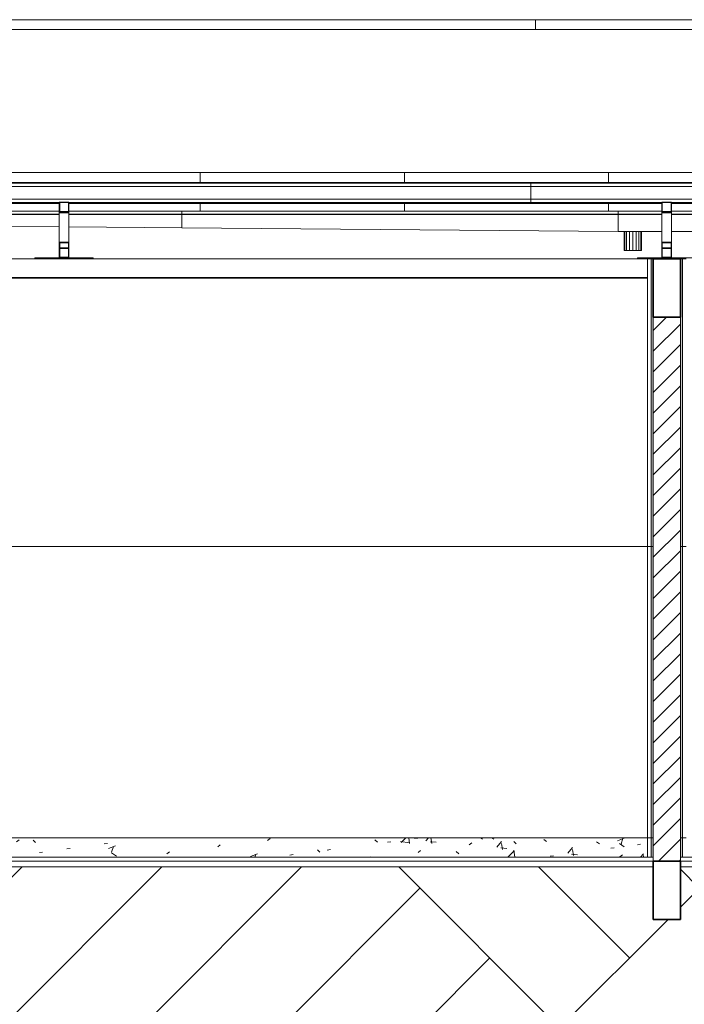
# Model space of a CAD drawing. Header units: millimetres. Extents: x -109 to 627, y -178 to 173.
# Tile 162 of 178: x 264.15 to 267.57, y 62.4 to 67.47. Entities that reach past the tile are written whole.
import ezdxf

# ---------------------------------------------------------------- set-up
doc = ezdxf.new("R2010")
doc.units = ezdxf.units.MM
for name, color, linetype, lineweight in [('ARQ - ESTRUTURA - CORTE_VIGA', 6, 'Continuous', 35), ('ARQ - ESTRUTURA_VIGA', 3, 'Continuous', 15), ('ARQ - FORRO', 7, 'Continuous', 9), ('ARQ - PAREDE VISTA', 4, 'Continuous', 9), ('ARQ - PAREDES_HACHURA', 9, 'Continuous', 35), ('ARQ - PAREDES_HACHURA_SUPERFICIE', 8, 'Continuous', 9), ('ARQ - PILAR', 4, 'Continuous', 15), ('ARQ - PISO', 9, 'Continuous', 5)]:
    doc.layers.add(name, color=color, linetype=linetype, lineweight=lineweight)

# ---------------------------------------------------------------- blocks, each defined once
blk = doc.blocks.new('out_ifc-3-Corte 5')
at = {"layer": 'ARQ - ESTRUTURA_VIGA'}
for p, q in [((5.5274, 4.3748), (8.5274, 4.3748)), ((8.5274, 4.3248), (8.5274, 4.3748)), ((8.5274, 4.3748), (11.5274, 4.3748)), ((8.5274, 4.3748), (8.5274, 4.3248)), ((5.5274, 4.3248), (8.5274, 4.3248)), ((8.5274, 4.3248), (11.5274, 4.3248)), ((6.8024, 3.5876), (5.7524, 3.5876)), ((6.8024, 3.5364), (6.8024, 3.5876)), ((7.8524, 3.5876), (6.8024, 3.5876)), ((6.8024, 3.5876), (6.8024, 3.5364)), ((7.8524, 3.5364), (7.8524, 3.5876)), ((8.9024, 3.5876), (7.8524, 3.5876)), ((7.8524, 3.5876), (7.8524, 3.5364)), ((8.9024, 3.5364), (8.9024, 3.5876)), ((9.9524, 3.5876), (8.9024, 3.5876)), ((8.9024, 3.5876), (8.9024, 3.5364)), ((2.5024, 3.5331), (8.5024, 3.5331)), ((2.5024, 3.5161), (8.5024, 3.5161)), ((2.5024, 3.5159), (8.5024, 3.5159)), ((5.7524, 3.5364), (6.8024, 3.5364)), ((6.8024, 3.5364), (6.8024, 3.5331)), ((6.8024, 3.5364), (7.8524, 3.5364)), ((6.8024, 3.5364), (6.8024, 3.5331)), ((7.8524, 3.5364), (7.8524, 3.5331)), ((7.8524, 3.5364), (8.9024, 3.5364)), ((7.8524, 3.5364), (7.8524, 3.5331)), ((8.5024, 3.5161), (8.5024, 3.5331)), ((8.5024, 3.5331), (14.5024, 3.5331)), ((8.5024, 3.5331), (8.5024, 3.5161)), ((8.5024, 3.5159), (8.5024, 3.5161)), ((8.5024, 3.5161), (14.5024, 3.5161)), ((8.5024, 3.5161), (8.5024, 3.5159)), ((8.5024, 3.4505), (8.5024, 3.5159)), ((8.5024, 3.5159), (14.5024, 3.5159)), ((8.5024, 3.5159), (8.5024, 3.4505)), ((8.9024, 3.5364), (8.9024, 3.5331)), ((8.9024, 3.5364), (9.9524, 3.5364)), ((8.9024, 3.5364), (8.9024, 3.5331)), ((2.5024, 3.4505), (8.5024, 3.4505)), ((8.5024, 3.4335), (8.5024, 3.4505)), ((8.5024, 3.4505), (14.5024, 3.4505)), ((8.5024, 3.4505), (8.5024, 3.4335)), ((6.0774, 3.4335), (3.0274, 3.4335)), ((3.0274, 3.4286), (6.0774, 3.4286)), ((6.0774, 3.4359), (6.0774, 3.3856)), ((6.1274, 3.4359), (6.0774, 3.4359)), ((6.0794, 3.3876), (6.0794, 3.4338)), ((6.0794, 3.4338), (6.1254, 3.4338)), ((6.1254, 3.4338), (6.1254, 3.3876)), ((6.1274, 3.3856), (6.1274, 3.4359)), ((8.5024, 3.4335), (6.1274, 3.4335)), ((6.1274, 3.4286), (8.5024, 3.4286)), ((6.8024, 3.4286), (6.8024, 3.3898)), ((6.8024, 3.4286), (6.8024, 3.3898)), ((7.8524, 3.4286), (7.8524, 3.3898)), ((7.8524, 3.4286), (7.8524, 3.3898)), ((8.5024, 3.4286), (8.5024, 3.4335)), ((9.1774, 3.4335), (8.5024, 3.4335)), ((8.5024, 3.4335), (8.5024, 3.4286)), ((8.5024, 3.4286), (9.1774, 3.4286)), ((8.9024, 3.4286), (8.9024, 3.3898)), ((8.9024, 3.4286), (8.9024, 3.3898)), ((9.1774, 3.4359), (9.1774, 3.3856)), ((9.2274, 3.4359), (9.1774, 3.4359)), ((9.1794, 3.3876), (9.1794, 3.4338)), ((9.1794, 3.4338), (9.2254, 3.4338)), ((9.2254, 3.4338), (9.2254, 3.3876)), ((9.2274, 3.3856), (9.2274, 3.4359)), ((13.4774, 3.4335), (9.2274, 3.4335)), ((9.2274, 3.4286), (13.4774, 3.4286)), ((6.0774, 3.3898), (3.7074, 3.3898)), ((6.0774, 3.3729), (3.7074, 3.3729)), ((6.0774, 3.3727), (3.7074, 3.3727)), ((6.0774, 3.3856), (6.1274, 3.3856)), ((6.0774, 3.3813), (6.0774, 3.3856)), ((6.0774, 3.3813), (6.1274, 3.3813)), ((6.0774, 3.3813), (6.0774, 3.2298)), ((6.1254, 3.3876), (6.0794, 3.3876)), ((6.7074, 3.3898), (6.1274, 3.3898)), ((6.1274, 3.3856), (6.1274, 3.3813)), ((6.1274, 3.2298), (6.1274, 3.3813)), ((6.7074, 3.3729), (6.1274, 3.3729)), ((6.7074, 3.3727), (6.1274, 3.3727)), ((6.7074, 3.3729), (6.7074, 3.3898)), ((6.7074, 3.3898), (6.7074, 3.3729)), ((8.9524, 3.3898), (6.7074, 3.3898)), ((6.7074, 3.3727), (6.7074, 3.3729)), ((6.7074, 3.3729), (6.7074, 3.3727)), ((8.9524, 3.3729), (6.7074, 3.3729)), ((6.7074, 3.3039), (6.7074, 3.3727)), ((8.9524, 3.3727), (6.7074, 3.3727)), ((6.7074, 3.3039), (6.7074, 3.3727)), ((8.9524, 3.3729), (8.9524, 3.3898)), ((8.9524, 3.3727), (8.9524, 3.3729)), ((8.9524, 3.2848), (8.9524, 3.3727)), ((9.1774, 3.3856), (9.2274, 3.3856)), ((9.1774, 3.3813), (9.1774, 3.3856)), ((9.1774, 3.3813), (9.2274, 3.3813)), ((9.1774, 3.3813), (9.1774, 3.2298)), ((9.2254, 3.3876), (9.1794, 3.3876)), ((9.2274, 3.3856), (9.2274, 3.3813)), ((9.2274, 3.2298), (9.2274, 3.3813)), ((3.7074, 3.3294), (6.0774, 3.3093)), ((6.077, 3.3056), (6.077, 3.3088)), ((6.1274, 3.3088), (6.7074, 3.3039)), ((6.7074, 3.3039), (8.9524, 3.2848)), ((8.9829, 3.2848), (8.9829, 3.1868)), ((8.9863, 3.2848), (8.9863, 3.1868)), ((8.9959, 3.2848), (8.9959, 3.1868)), ((9.0103, 3.2848), (9.0103, 3.1868)), ((9.0274, 3.2848), (9.0274, 3.1868)), ((9.0444, 3.2848), (9.0444, 3.1868)), ((9.0588, 3.2848), (9.0588, 3.1868)), ((9.0684, 3.2848), (9.0684, 3.1868)), ((9.0718, 3.2848), (9.0718, 3.1868)), ((6.1274, 3.2298), (6.0774, 3.2298)), ((6.0774, 3.2298), (6.0774, 3.1998)), ((6.0774, 3.1998), (6.0794, 3.1998)), ((6.1274, 3.1998), (6.0774, 3.1998)), ((6.0774, 3.1998), (6.0774, 3.1498)), ((6.0794, 3.1998), (6.0794, 3.2269)), ((6.0794, 3.2269), (6.1254, 3.2269)), ((6.0794, 3.1518), (6.0794, 3.1978)), ((6.0794, 3.1978), (6.1254, 3.1978)), ((6.1254, 3.2269), (6.1254, 3.1998)), ((6.1254, 3.1998), (6.1274, 3.1998)), ((6.1254, 3.1978), (6.1254, 3.1518)), ((6.1274, 3.1998), (6.1274, 3.2298)), ((6.1274, 3.1498), (6.1274, 3.1998)), ((9.2274, 3.2298), (9.1774, 3.2298)), ((9.1774, 3.2298), (9.1774, 3.1998)), ((9.1774, 3.1998), (9.1794, 3.1998)), ((9.2274, 3.1998), (9.1774, 3.1998)), ((9.1774, 3.1998), (9.1774, 3.1498)), ((9.1794, 3.1998), (9.1794, 3.2269)), ((9.1794, 3.2269), (9.2254, 3.2269)), ((9.1794, 3.1518), (9.1794, 3.1978)), ((9.1794, 3.1978), (9.2254, 3.1978)), ((9.2254, 3.2269), (9.2254, 3.1998)), ((9.2254, 3.1998), (9.2274, 3.1998)), ((9.2254, 3.1978), (9.2254, 3.1518)), ((9.2274, 3.1998), (9.2274, 3.2298)), ((9.2274, 3.1498), (9.2274, 3.1998)), ((6.0774, 3.1498), (5.9524, 3.1498)), ((5.9524, 3.1498), (5.9524, 3.1434)), ((6.0774, 3.1498), (6.1274, 3.1498)), ((6.1254, 3.1518), (6.0794, 3.1518)), ((6.2524, 3.1498), (6.1274, 3.1498)), ((6.2524, 3.1498), (6.2524, 3.1434)), ((8.9829, 3.1868), (8.9863, 3.1868)), ((8.9863, 3.1868), (8.9959, 3.1868)), ((8.9959, 3.1868), (9.0103, 3.1868)), ((9.0103, 3.1868), (9.0274, 3.1868)), ((9.0274, 3.1868), (9.0444, 3.1868)), ((9.0444, 3.1868), (9.0588, 3.1868)), ((9.1774, 3.1498), (9.0524, 3.1498)), ((9.0524, 3.1498), (9.0524, 3.1434)), ((9.0588, 3.1868), (9.0684, 3.1868)), ((9.0684, 3.1868), (9.0718, 3.1868)), ((9.1774, 3.1498), (9.2274, 3.1498)), ((9.2254, 3.1518), (9.1794, 3.1518)), ((9.3524, 3.1498), (9.2274, 3.1498))]:
    blk.add_line(p, q, dxfattribs=at)
at = {"layer": 'ARQ - PILAR'}
for p, q in [((8.9524, 3.3729), (8.9524, 3.3898)), ((9.1774, 3.3898), (8.9524, 3.3898)), ((8.9524, 3.3727), (8.9524, 3.3729)), ((9.1774, 3.3729), (8.9524, 3.3729)), ((8.9524, 3.3727), (8.9524, 3.2848)), ((9.1774, 3.3727), (8.9524, 3.3727)), ((9.4524, 3.3898), (9.2274, 3.3898)), ((9.4524, 3.3729), (9.2274, 3.3729)), ((9.4524, 3.3727), (9.2274, 3.3727)), ((6.077, 3.2597), (6.077, 3.3056)), ((6.077, 3.2593), (6.077, 3.2597)), ((8.9524, 3.2848), (9.1774, 3.2848)), ((9.2274, 3.2848), (9.4524, 3.2848))]:
    blk.add_line(p, q, dxfattribs=at)

msp = doc.modelspace()

# ---------------------------------------------------------------- hatches: boundary and pattern name
h = msp.add_hatch()
h.set_pattern_fill('AR-PARQ1', color=34, scale=0.01, angle=45)
h.set_pattern_definition([(135, (275.5443, -36.8607), (-4.31052, 0), [3.048, -3.048]), (135, (275.9035, -36.5014), (-4.31052, 0), [3.048, -3.048]), (135, (276.2627, -36.1422), (-4.31052, 0), [3.048, -3.048]), (135, (276.622, -35.783), (-4.31052, 0), [3.048, -3.048]), (135, (276.9812, -35.4238), (-4.31052, 0), [3.048, -3.048]), (135, (277.3404, -35.0646), (-4.31052, 0), [3.048, -3.048]), (135, (277.6996, -34.7054), (-4.31052, 0), [3.048, -3.048]), (45, (273.389, -34.7054), (4.31052, 0), [3.048, -3.048]), (45, (273.03, -34.3462), (4.31052, 0), [3.048, -3.048]), (45, (272.6706, -33.987), (4.31052, 0), [3.048, -3.048]), (45, (272.3114, -33.6278), (4.31052, 0), [3.048, -3.048]), (45, (271.9522, -33.2686), (4.31052, 0), [3.048, -3.048]), (45, (271.593, -32.9093), (4.31052, 0), [3.048, -3.048]), (45, (271.2338, -32.55), (4.31052, 0), [3.048, -3.048])])
h.paths.add_polyline_path([(341.86921, 60.3517), (346.76921, 60.3517), (346.76921, 60.7517), (336.88103, 60.7517), (309.36392, 62.92134), (309.09292, 62.9317), (304.37869, 62.9317), (304.37869, 62.8417), (304.12673, 62.8417), (304.12673, 63.0417), (292.8481, 63.0417), (292.8481, 62.8417), (292.6024, 62.8417), (292.6024, 62.9317), (284.74715, 62.9317), (284.74715, 62.8417), (284.60715, 62.8417), (284.60715, 63.1117), (276.14715, 63.1117), (276.14715, 62.8417), (276.00715, 62.8417), (276.00715, 63.1117), (267.54715, 63.1117), (267.54715, 62.8417), (267.40715, 62.8417), (267.40715, 63.1117), (261.34715, 63.1117), (261.34715, 62.8417), (261.20715, 62.8417), (259.6674, 62.8917), (259.6674, 57.2517), (359.7549, 57.2517), (359.7549, 60.7517), (347.96921, 60.7517), (347.96921, 60.3517), (348.76921, 60.3517), (348.76921, 57.7517), (341.86921, 57.7517)])
h.paths.add_polyline_path([(341.42992, 59.10939), (341.42992, 59.39427), (341.24357, 59.39427), (341.24357, 59.10939)], flags=24)
at = {"layer": 'ARQ - PAREDES_HACHURA'}
for points in [[(267.39715, 64.7617), (267.40715, 64.7617), (267.40715, 66.2417), (267.39715, 66.2417), (267.39715, 65.14466)], [(267.54715, 64.7617), (267.55715, 64.7617), (267.55715, 66.2417), (267.54715, 66.2417), (267.54715, 65.14466)], [(267.40715, 63.2617), (267.40715, 64.7617), (267.39715, 64.7617), (267.39715, 63.2617)], [(267.55715, 63.2617), (267.55715, 64.7617), (267.54715, 64.7617), (267.54715, 63.2617)], [(267.40715, 63.1617), (267.40715, 63.2617), (267.39715, 63.2617), (267.39715, 63.1617)], [(267.55715, 63.1617), (267.55715, 63.2617), (267.54715, 63.2617), (267.54715, 63.1617)]]:
    msp.add_hatch(color=256, dxfattribs=at).paths.add_polyline_path(points, flags=0)
h = msp.add_hatch(dxfattribs=at)
h.set_pattern_fill('FP_10', color=256, style=0, pattern_type=2)
h.set_pattern_definition([(45, (272.95579, 63.784256), (-0.053033, 0.053033), [])])
h.paths.add_polyline_path([(267.40715, 63.1417), (267.54715, 63.1417), (267.54715, 65.9417), (267.40715, 65.9417), (267.40715, 65.14466)], flags=0)
at = {"layer": 'ARQ - PAREDES_HACHURA_SUPERFICIE'}
h = msp.add_hatch(dxfattribs=at)
h.set_pattern_fill('FP_9', color=256, style=0, pattern_type=2)
h.set_pattern_definition([(50, (272.9558, 63.78426), (0.364799, -0.031967), [0.038, -0.419]), (355, (272.9558, 63.78426), (-0.070921, 0.382637), [0.03, -0.335]), (100.451, (272.9868, 63.78126), (0.294358, 0.350205), [0.032, -0.356]), (46.184, (272.9558, 63.88626), (0.542072, -0.08357), [0.057, -0.629]), (96.636, (273.0018, 63.87926), (0.474956, 0.495204), [0.049, -0.534]), (351.184, (272.9558, 63.88626), (0.47449, 0.495128), [0.046, -0.503]), (21, (273.0068, 63.86026), (0.303562, -0.204817), [0.038, -0.419]), (326, (273.0068, 63.86026), (0.123477, 0.369045), [0.03, -0.335]), (71.451, (273.0328, 63.84326), (0.427234, 0.163588), [0.032, -0.356]), (37.5, (272.95579, 63.78426), (0.0065432, 0.1688822), [0.017, -0.314, 0.017, -0.324, -0.337]), (37.5, (272.95579, 63.78426), (0.0065432, 0.1688822), [-0.672, 0.017, -0.32]), (7.5, (272.95579, 63.78426), (0.1340145, 0.2002052), [0.017, -0.177, 0.017, -0.307, -0.128]), (7.5, (272.95579, 63.78426), (0.1340145, 0.2002052), [-0.518, 0.017, -0.112]), (327.5, (272.84279, 63.78426), (0.2712697, -0.0115642), [0.017, -0.11, 0.017, -0.379, -0.526]), (327.5, (272.84279, 63.78426), (0.2712697, -0.0115642), [-0.523, 0.017, -0.509]), (317.5, (272.7918, 63.78426), (0.2964495, 0.0511634), [0.017, -0.148, 0.017, -0.246, -0.373]), (317.5, (272.7918, 63.78426), (0.2964495, 0.0511634), [-0.428, 0.017, -0.357])])
h.paths.add_polyline_path([(262.75344, 63.1617), (267.37715, 63.1617), (267.37715, 63.2617), (261.37715, 63.2617), (261.37715, 63.1617)], flags=0)

# ---------------------------------------------------------------- linework, layer by layer
at = {"layer": 'ARQ - ESTRUTURA - CORTE_VIGA'}
for p, q in [((267.54715, 66.2417), (267.40715, 66.2417)), ((267.40715, 66.2417), (267.40715, 65.9417)), ((267.54715, 65.9417), (267.54715, 66.2417)), ((267.40715, 65.9417), (267.54715, 65.9417)), ((267.54715, 63.1417), (267.40715, 63.1417)), ((267.40715, 63.1417), (267.40715, 62.8417)), ((267.54715, 62.8417), (267.54715, 63.1417)), ((267.40715, 62.8417), (267.54715, 62.8417))]:
    msp.add_line(p, q, dxfattribs=at)
at = {"layer": 'ARQ - FORRO'}
for p, q in [((267.37715, 66.1467), (261.37715, 66.1467)), ((261.37715, 66.1417), (267.37715, 66.1417))]:
    msp.add_line(p, q, dxfattribs=at)
at = {"layer": 'ARQ - PAREDE VISTA'}
for p, q in [((267.37715, 66.2417), (261.37715, 66.2417)), ((267.37715, 66.2417), (267.37715, 63.1617)), ((267.40715, 66.2417), (267.37715, 66.2417)), ((267.39715, 66.2417), (267.39715, 63.1617)), ((267.40715, 63.1617), (267.40715, 66.2417)), ((267.54715, 66.2417), (267.54715, 63.1617)), ((267.57715, 66.2417), (267.54715, 66.2417)), ((267.55715, 63.1617), (267.55715, 66.2417)), ((267.54715, 65.9417), (267.40715, 65.9417)), ((267.40715, 64.7617), (267.37715, 64.7617)), ((267.57715, 64.7617), (267.54715, 64.7617)), ((267.37715, 63.2617), (261.37715, 63.2617)), ((267.40715, 63.2617), (267.37715, 63.2617)), ((267.57715, 63.2617), (267.54715, 63.2617)), ((267.40715, 63.1417), (267.54715, 63.1417))]:
    msp.add_line(p, q, dxfattribs=at)
at = {"layer": 'ARQ - PAREDE VISTA', "color": 1}
msp.add_line((267.37715, 64.7617), (261.34715, 64.7617), dxfattribs=at)
at = {"layer": 'ARQ - PISO'}
for p, q in [((267.40715, 63.1617), (261.34715, 63.1617)), ((267.40715, 63.1117), (267.40715, 63.1617)), ((267.54715, 63.1617), (267.54715, 63.1117)), ((276.00715, 63.1617), (267.54715, 63.1617)), ((267.40715, 63.1417), (261.34715, 63.1417)), ((261.34715, 63.1117), (267.40715, 63.1117)), ((276.00715, 63.1417), (267.54715, 63.1417)), ((267.54715, 63.1117), (276.00715, 63.1117))]:
    msp.add_line(p, q, dxfattribs=at)

# ---------------------------------------------------------------- block references
msp.add_blockref('out_ifc-3-Corte 5', (258.27479, 63.09826))

doc.saveas('drawing.dxf')
